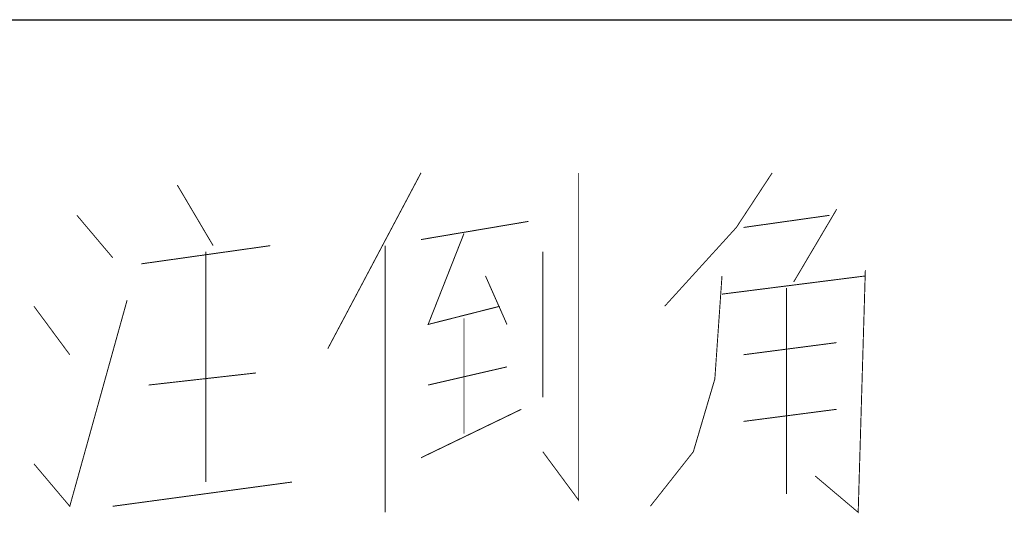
# Model space of a CAD drawing. Header units: millimetres. Extents: x 0 to 594, y 1 to 420.
# Tile 168 of 214: x 490.38 to 500.84, y 58.41 to 63.66. Entities that reach past the tile are written whole.
import ezdxf

# ---------------------------------------------------------------- set-up
doc = ezdxf.new("R2010")
doc.units = ezdxf.units.MM
doc.header["$LTSCALE"] = 32.67
doc.layers.add('61765N-2-A-2_DXF_FORMAT', color=7, linetype='CONTINUOUS')
doc.layers.add('DETAIL', color=7, linetype='CONTINUOUS')

msp = doc.modelspace()

# ---------------------------------------------------------------- linework, layer by layer
at = {"layer": '61765N-2-A-2_DXF_FORMAT', "color": 2, "linetype": 'Continuous'}
msp.add_line((409, 63.662), (584, 63.662), dxfattribs=at)
at = {"layer": 'DETAIL', "color": 2, "linetype": 'Continuous', "const_width": 0.01}
for points in [[(494.6429, 62.031), (493.6524, 60.16)], [(496.319, 62.031), (496.319, 58.5471), (495.9381, 59.0632)], [(498.3762, 62.031), (497.9953, 61.4503), (497.2333, 60.6116)], [(492.0524, 61.9019), (492.4333, 61.2568)], [(499.0619, 61.6439), (498.6048, 60.8697)], [(490.9857, 61.5793), (491.3667, 61.1277)], [(498.0714, 61.4503), (498.9857, 61.5793)], [(494.6429, 61.3213), (495.7857, 61.5148)], [(495.1, 61.3858), (494.719, 60.418), (495.4809, 60.6116)], [(491.6714, 61.0632), (493.0429, 61.2568)], [(494.2619, 61.2568), (494.2619, 58.418)], [(492.3572, 61.1922), (492.3572, 58.7406)], [(495.9381, 61.1922), (495.9381, 59.6439)], [(495.3286, 60.9342), (495.5572, 60.418)], [(497.8428, 60.9342), (497.7667, 59.8374), (497.5381, 59.0632), (497.0809, 58.4826)], [(497.8428, 60.7406), (499.3667, 60.9342)], [(499.3667, 60.9987), (499.2905, 58.418), (498.8333, 58.8051)], [(498.5286, 58.6116), (498.5286, 60.8051)], [(490.5286, 58.9342), (490.9095, 58.4826), (491.519, 60.6761)], [(490.5286, 60.6116), (490.9095, 60.0955)], [(495.1, 60.4826), (495.1, 59.2568)], [(498.0714, 60.0955), (499.0619, 60.2245)], [(491.7476, 59.7729), (492.8905, 59.9019)], [(494.719, 59.7729), (495.5572, 59.9664)], [(494.6429, 58.9987), (495.7095, 59.5148)], [(499.0619, 59.5148), (498.0714, 59.3858)], [(493.2714, 58.7406), (491.3667, 58.4826)]]:
    msp.add_lwpolyline(points, dxfattribs=at)

doc.saveas('drawing.dxf')
